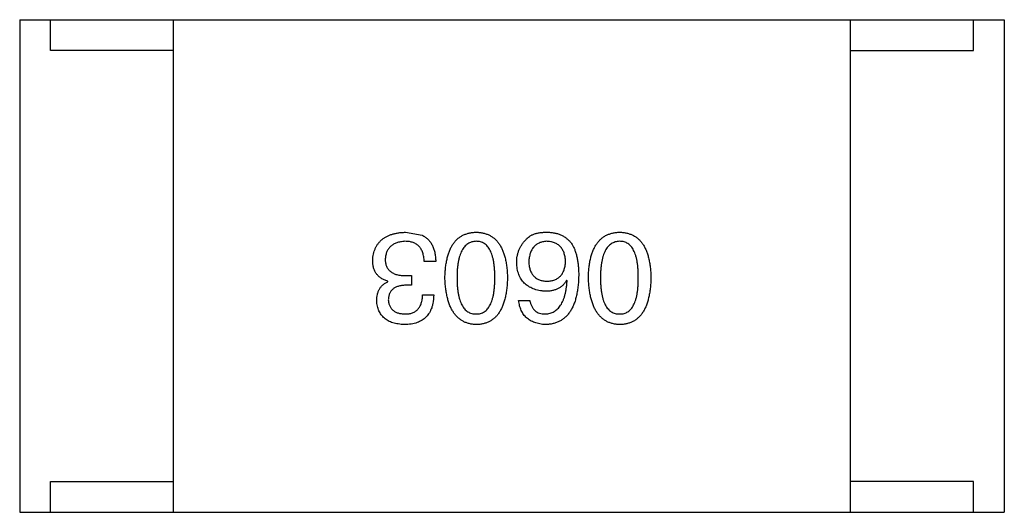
# Model space of a CAD drawing. Header units: inches. Extents: x -100 to 126, y -58 to 58.
# Tile 107 of 118: x 101.449 to 103.049, y 22.361 to 23.161. Entities that reach past the tile are written whole.
import ezdxf

# ---------------------------------------------------------------- set-up
doc = ezdxf.new("R2010")
doc.units = ezdxf.units.IN
doc.header["$LTSCALE"] = 1.21
doc.header["$MEASUREMENT"] = 0
doc.layers.get('0').update_dxf_attribs({"linetype": 'CONTINUOUS'})

msp = doc.modelspace()

# ---------------------------------------------------------------- linework, layer by layer
at = {"color": 7, "linetype": 'Continuous'}
for p, q in [((101.4485, 23.1606), (101.4485, 22.3606)), ((101.4485, 23.1606), (103.0485, 23.1606)), ((101.4985, 23.1106), (101.4985, 23.1606)), ((101.6985, 22.3606), (101.6985, 23.1606)), ((102.7985, 22.3606), (102.7985, 23.1606)), ((102.9985, 23.1106), (102.9985, 23.1606)), ((103.0485, 23.1606), (103.0485, 22.3606)), ((101.6985, 23.1106), (101.4985, 23.1106)), ((102.7985, 23.1106), (102.9985, 23.1106)), ((102.0754, 22.8154), (102.1024, 22.8105)), ((102.1246, 22.7679), (102.1057, 22.7679)), ((102.0762, 22.745), (102.0852, 22.745)), ((102.0852, 22.745), (102.0852, 22.7294)), ((102.338, 22.7368), (102.3372, 22.7376)), ((102.0467, 22.7351), (102.0467, 22.7359)), ((102.0852, 22.7294), (102.0754, 22.7294)), ((102.1032, 22.7138), (102.1213, 22.7138)), ((102.2593, 22.7048), (102.2774, 22.7048)), ((101.4985, 22.3606), (101.4985, 22.4106)), ((101.4985, 22.4106), (101.6985, 22.4106)), ((102.9985, 22.4106), (102.7985, 22.4106)), ((102.9985, 22.3606), (102.9985, 22.4106)), ((101.4485, 22.3606), (103.0485, 22.3606))]:
    msp.add_line(p, q, dxfattribs=at)
for points, knots in [([(102.0221, 22.7695), (102.0222, 22.7713), (102.0225, 22.7748), (102.0234, 22.7799), (102.0246, 22.7846), (102.0263, 22.789), (102.0283, 22.7931), (102.0307, 22.7968), (102.0335, 22.8002), (102.0366, 22.8032), (102.0402, 22.8059), (102.0441, 22.8083), (102.0484, 22.8104), (102.0531, 22.812), (102.0581, 22.8134), (102.0635, 22.8145), (102.0693, 22.8152), (102.0733, 22.8153), (102.0754, 22.8154)], [0, 0, 0, 0, 0.068236, 0.132937, 0.194125, 0.253174, 0.310181, 0.365986, 0.421096, 0.476216, 0.532352, 0.590232, 0.649824, 0.71274, 0.778406, 0.848058, 0.921922, 1, 1, 1, 1]), ([(102.0746, 22.8007), (102.0733, 22.8006), (102.0709, 22.8004), (102.0675, 22.7999), (102.0642, 22.7992), (102.0612, 22.7983), (102.0584, 22.7973), (102.0559, 22.7959), (102.0535, 22.7945), (102.0514, 22.7928), (102.0495, 22.7908), (102.0478, 22.7888), (102.0464, 22.7864), (102.0451, 22.7839), (102.0441, 22.7812), (102.0434, 22.7783), (102.0428, 22.7752), (102.0427, 22.7731), (102.0426, 22.772)], [0, 0, 0, 0, 0.076694, 0.149502, 0.218019, 0.283183, 0.345589, 0.405199, 0.462852, 0.519478, 0.575313, 0.630559, 0.687006, 0.744638, 0.804006, 0.866059, 0.931486, 1, 1, 1, 1]), ([(102.1057, 22.7679), (102.1057, 22.7692), (102.1056, 22.7718), (102.1051, 22.7755), (102.1044, 22.779), (102.1035, 22.7822), (102.1024, 22.7852), (102.101, 22.7879), (102.0994, 22.7903), (102.0976, 22.7925), (102.0955, 22.7944), (102.0932, 22.7961), (102.0906, 22.7976), (102.0878, 22.7987), (102.0849, 22.7996), (102.0816, 22.8002), (102.0782, 22.8006), (102.0758, 22.8007), (102.0746, 22.8007)], [0, 0, 0, 0, 0.07723, 0.149593, 0.217944, 0.282232, 0.34411, 0.402297, 0.458791, 0.513966, 0.568538, 0.623291, 0.679957, 0.737243, 0.798142, 0.86118, 0.928728, 1, 1, 1, 1]), ([(102.1024, 22.8105), (102.1033, 22.8101), (102.105, 22.8093), (102.1074, 22.8077), (102.1097, 22.8061), (102.1118, 22.8042), (102.1138, 22.8022), (102.1156, 22.7999), (102.1172, 22.7975), (102.1187, 22.7949), (102.1199, 22.7922), (102.1211, 22.7892), (102.1221, 22.7861), (102.1229, 22.7828), (102.1236, 22.7793), (102.1241, 22.7757), (102.1244, 22.7719), (102.1245, 22.7692), (102.1246, 22.7679)], [0, 0, 0, 0, 0.056906, 0.113264, 0.168825, 0.223843, 0.279195, 0.335267, 0.392098, 0.450414, 0.51054, 0.572219, 0.636652, 0.703156, 0.773102, 0.845505, 0.921063, 1, 1, 1, 1]), ([(102.1395, 22.7417), (102.1396, 22.7446), (102.1398, 22.7503), (102.1406, 22.7586), (102.1417, 22.7664), (102.1432, 22.7735), (102.145, 22.7801), (102.1473, 22.7862), (102.1499, 22.7917), (102.1529, 22.7966), (102.1562, 22.801), (102.16, 22.8048), (102.1641, 22.808), (102.1687, 22.8106), (102.1736, 22.8127), (102.1788, 22.8142), (102.1844, 22.8152), (102.1883, 22.8154), (102.1903, 22.8154)], [0, 0, 0, 0, 0.08769, 0.170218, 0.24749, 0.319818, 0.387758, 0.451391, 0.511445, 0.568185, 0.622681, 0.67526, 0.726746, 0.778428, 0.830764, 0.884397, 0.940866, 1, 1, 1, 1]), ([(102.1903, 22.8007), (102.1891, 22.8006), (102.1866, 22.8005), (102.183, 22.7997), (102.1797, 22.7984), (102.1766, 22.7967), (102.1738, 22.7946), (102.1712, 22.792), (102.1689, 22.789), (102.1668, 22.7855), (102.165, 22.7815), (102.1634, 22.7772), (102.1621, 22.7723), (102.161, 22.7671), (102.1602, 22.7613), (102.1596, 22.7552), (102.1592, 22.7486), (102.1592, 22.744), (102.1592, 22.7417)], [0, 0, 0, 0, 0.050879, 0.099377, 0.146973, 0.193618, 0.240619, 0.289461, 0.34047, 0.395283, 0.453059, 0.515633, 0.582666, 0.655287, 0.732971, 0.815933, 0.905166, 1, 1, 1, 1]), ([(102.1903, 22.8154), (102.1923, 22.8154), (102.1962, 22.8152), (102.2018, 22.8142), (102.2071, 22.8127), (102.212, 22.8106), (102.2165, 22.808), (102.2206, 22.8048), (102.2244, 22.801), (102.2277, 22.7966), (102.2307, 22.7917), (102.2333, 22.7862), (102.2356, 22.7801), (102.2374, 22.7735), (102.239, 22.7664), (102.2401, 22.7586), (102.2408, 22.7503), (102.241, 22.7446), (102.2411, 22.7417)], [0, 0, 0, 0, 0.059135, 0.115606, 0.169241, 0.221578, 0.273261, 0.324749, 0.377329, 0.431642, 0.488541, 0.548597, 0.612232, 0.680174, 0.752504, 0.829777, 0.912307, 1, 1, 1, 1]), ([(102.2206, 22.7417), (102.2206, 22.7441), (102.2206, 22.7487), (102.2202, 22.7554), (102.2196, 22.7616), (102.2188, 22.7674), (102.2177, 22.7727), (102.2165, 22.7775), (102.2149, 22.7819), (102.2132, 22.7859), (102.2112, 22.7894), (102.2089, 22.7924), (102.2064, 22.795), (102.2036, 22.797), (102.2007, 22.7987), (102.1974, 22.7999), (102.1939, 22.8005), (102.1915, 22.8006), (102.1903, 22.8007)], [0, 0, 0, 0, 0.096457, 0.187288, 0.27178, 0.350132, 0.423455, 0.491343, 0.554037, 0.612253, 0.666313, 0.717038, 0.764921, 0.811214, 0.856775, 0.902988, 0.950234, 1, 1, 1, 1]), ([(102.2561, 22.7663), (102.2561, 22.768), (102.2562, 22.7715), (102.2569, 22.7766), (102.2581, 22.7814), (102.2597, 22.7862), (102.2618, 22.7907), (102.2643, 22.7951), (102.2673, 22.7993), (102.2696, 22.8018), (102.2708, 22.8031)], [0, 0, 0, 0, 0.12904, 0.253809, 0.377066, 0.499122, 0.621469, 0.744665, 0.870607, 1, 1, 1, 1]), ([(102.2708, 22.8031), (102.2718, 22.8042), (102.2737, 22.8063), (102.2771, 22.8089), (102.281, 22.8111), (102.2854, 22.8129), (102.2903, 22.8142), (102.2957, 22.8151), (102.3015, 22.8155), (102.3056, 22.8155), (102.3077, 22.8154)], [0, 0, 0, 0, 0.105033, 0.21147, 0.321511, 0.438526, 0.563605, 0.698055, 0.843218, 1, 1, 1, 1]), ([(102.3044, 22.8007), (102.3033, 22.8006), (102.3012, 22.8004), (102.2981, 22.7999), (102.2952, 22.7991), (102.2925, 22.798), (102.29, 22.7968), (102.2877, 22.7953), (102.2856, 22.7935), (102.2837, 22.7915), (102.282, 22.7893), (102.2805, 22.7868), (102.2792, 22.7841), (102.2781, 22.7811), (102.2772, 22.778), (102.2765, 22.7745), (102.276, 22.7709), (102.2758, 22.7684), (102.2757, 22.7671)], [0, 0, 0, 0, 0.066682, 0.130303, 0.190802, 0.248749, 0.30534, 0.361219, 0.415721, 0.471765, 0.528279, 0.586428, 0.64659, 0.710143, 0.776461, 0.846692, 0.921137, 1, 1, 1, 1]), ([(102.3356, 22.7679), (102.3355, 22.7692), (102.3353, 22.7717), (102.3348, 22.7754), (102.334, 22.7787), (102.3331, 22.7819), (102.3319, 22.7848), (102.3305, 22.7875), (102.3289, 22.7899), (102.327, 22.7921), (102.325, 22.7941), (102.3226, 22.7957), (102.3202, 22.7972), (102.3174, 22.7984), (102.3145, 22.7994), (102.3113, 22.8), (102.308, 22.8005), (102.3056, 22.8006), (102.3044, 22.8007)], [0, 0, 0, 0, 0.076467, 0.148148, 0.216496, 0.280559, 0.342274, 0.401168, 0.458322, 0.514073, 0.569257, 0.62465, 0.68124, 0.739113, 0.799947, 0.862804, 0.929597, 1, 1, 1, 1]), ([(102.3077, 22.8154), (102.3098, 22.8153), (102.3138, 22.8151), (102.3196, 22.814), (102.325, 22.8124), (102.3301, 22.8102), (102.3347, 22.8075), (102.339, 22.8041), (102.3429, 22.8003), (102.3451, 22.7973), (102.3462, 22.7958)], [0, 0, 0, 0, 0.137449, 0.267856, 0.393219, 0.514735, 0.63397, 0.753734, 0.874967, 1, 1, 1, 1]), ([(102.3726, 22.7417), (102.3727, 22.7446), (102.3729, 22.7503), (102.3737, 22.7586), (102.3748, 22.7664), (102.3763, 22.7735), (102.3782, 22.7801), (102.3804, 22.7862), (102.383, 22.7917), (102.386, 22.7966), (102.3894, 22.801), (102.3932, 22.8048), (102.3973, 22.808), (102.4018, 22.8106), (102.4067, 22.8127), (102.412, 22.8142), (102.4176, 22.8152), (102.4215, 22.8154), (102.4235, 22.8154)], [0, 0, 0, 0, 0.08769, 0.170218, 0.24749, 0.319818, 0.387758, 0.451391, 0.511445, 0.568185, 0.622681, 0.67526, 0.726746, 0.778428, 0.830764, 0.884397, 0.940866, 1, 1, 1, 1]), ([(102.4235, 22.8007), (102.4222, 22.8006), (102.4197, 22.8005), (102.4162, 22.7997), (102.4129, 22.7984), (102.4098, 22.7967), (102.4069, 22.7946), (102.4044, 22.792), (102.4021, 22.789), (102.4, 22.7855), (102.3982, 22.7815), (102.3966, 22.7772), (102.3953, 22.7723), (102.3942, 22.7671), (102.3933, 22.7613), (102.3927, 22.7552), (102.3924, 22.7486), (102.3923, 22.744), (102.3923, 22.7417)], [0, 0, 0, 0, 0.050879, 0.099377, 0.146973, 0.193618, 0.240619, 0.289461, 0.34047, 0.395283, 0.453059, 0.515633, 0.582666, 0.655287, 0.732971, 0.815933, 0.905166, 1, 1, 1, 1]), ([(102.4235, 22.8154), (102.4254, 22.8154), (102.4293, 22.8152), (102.435, 22.8142), (102.4402, 22.8127), (102.4451, 22.8106), (102.4496, 22.808), (102.4538, 22.8048), (102.4575, 22.801), (102.4609, 22.7966), (102.4639, 22.7917), (102.4665, 22.7862), (102.4687, 22.7801), (102.4706, 22.7735), (102.4721, 22.7664), (102.4732, 22.7586), (102.474, 22.7503), (102.4742, 22.7446), (102.4743, 22.7417)], [0, 0, 0, 0, 0.059135, 0.115606, 0.169241, 0.221578, 0.273261, 0.324749, 0.377329, 0.431642, 0.488541, 0.548597, 0.612232, 0.680174, 0.752504, 0.829777, 0.912307, 1, 1, 1, 1]), ([(102.4538, 22.7417), (102.4538, 22.7441), (102.4537, 22.7487), (102.4534, 22.7554), (102.4528, 22.7616), (102.452, 22.7674), (102.4509, 22.7727), (102.4497, 22.7775), (102.4481, 22.7819), (102.4463, 22.7859), (102.4443, 22.7894), (102.4421, 22.7924), (102.4395, 22.795), (102.4368, 22.797), (102.4338, 22.7987), (102.4306, 22.7999), (102.4271, 22.8005), (102.4247, 22.8006), (102.4235, 22.8007)], [0, 0, 0, 0, 0.096457, 0.187288, 0.27178, 0.350132, 0.423455, 0.491343, 0.554037, 0.612253, 0.666313, 0.717038, 0.764921, 0.811214, 0.856775, 0.902988, 0.950234, 1, 1, 1, 1]), ([(102.3462, 22.7958), (102.3471, 22.7942), (102.3488, 22.791), (102.351, 22.7858), (102.3528, 22.7801), (102.3543, 22.7739), (102.3555, 22.7673), (102.3563, 22.7603), (102.3568, 22.7528), (102.3569, 22.7476), (102.3569, 22.745)], [0, 0, 0, 0, 0.101889, 0.209155, 0.322694, 0.442863, 0.569758, 0.70479, 0.848502, 1, 1, 1, 1]), ([(102.0467, 22.7359), (102.0457, 22.7363), (102.0437, 22.7369), (102.0409, 22.738), (102.0384, 22.7393), (102.0359, 22.7407), (102.0337, 22.7424), (102.0317, 22.7441), (102.0298, 22.746), (102.0282, 22.748), (102.0268, 22.7502), (102.0255, 22.7525), (102.0244, 22.755), (102.0236, 22.7576), (102.0229, 22.7604), (102.0225, 22.7633), (102.0221, 22.7664), (102.0221, 22.7685), (102.0221, 22.7695)], [0, 0, 0, 0, 0.069445, 0.136039, 0.200011, 0.261745, 0.322328, 0.381403, 0.438864, 0.496655, 0.554398, 0.612391, 0.672266, 0.733005, 0.79604, 0.861293, 0.928785, 1, 1, 1, 1]), ([(102.0426, 22.772), (102.0426, 22.7709), (102.0426, 22.7688), (102.043, 22.7657), (102.0437, 22.7628), (102.0446, 22.7602), (102.0458, 22.7577), (102.0473, 22.7555), (102.049, 22.7535), (102.051, 22.7517), (102.0532, 22.7501), (102.0557, 22.7487), (102.0585, 22.7475), (102.0616, 22.7466), (102.0648, 22.7458), (102.0684, 22.7453), (102.0722, 22.745), (102.0748, 22.745), (102.0762, 22.745)], [0, 0, 0, 0, 0.066518, 0.129194, 0.188613, 0.245254, 0.300032, 0.353805, 0.407079, 0.461108, 0.516272, 0.574141, 0.634837, 0.699275, 0.767504, 0.840272, 0.917505, 1, 1, 1, 1]), ([(102.3028, 22.7195), (102.301, 22.7197), (102.2974, 22.72), (102.2923, 22.7209), (102.2875, 22.7221), (102.283, 22.7236), (102.2789, 22.7254), (102.2751, 22.7275), (102.2716, 22.73), (102.2685, 22.7328), (102.2657, 22.7359), (102.2633, 22.7393), (102.2612, 22.743), (102.2595, 22.7471), (102.2581, 22.7514), (102.2571, 22.7561), (102.2563, 22.7611), (102.2562, 22.7645), (102.2561, 22.7663)], [0, 0, 0, 0, 0.074228, 0.144548, 0.211288, 0.274576, 0.335162, 0.393915, 0.450599, 0.506657, 0.562409, 0.618617, 0.676096, 0.735061, 0.79654, 0.860906, 0.928473, 1, 1, 1, 1]), ([(102.2757, 22.7671), (102.2758, 22.7659), (102.276, 22.7635), (102.2765, 22.76), (102.2772, 22.7568), (102.2781, 22.7538), (102.2793, 22.751), (102.2806, 22.7485), (102.2822, 22.7462), (102.2839, 22.7441), (102.2859, 22.7423), (102.288, 22.7406), (102.2904, 22.7393), (102.293, 22.7381), (102.2957, 22.7372), (102.2987, 22.7366), (102.3019, 22.7361), (102.3041, 22.736), (102.3052, 22.7359)], [0, 0, 0, 0, 0.076288, 0.14871, 0.216387, 0.281386, 0.342528, 0.402111, 0.4591, 0.514852, 0.569974, 0.625644, 0.682226, 0.740156, 0.800362, 0.863471, 0.930116, 1, 1, 1, 1]), ([(102.3052, 22.7359), (102.3064, 22.736), (102.3087, 22.7361), (102.312, 22.7366), (102.315, 22.7372), (102.3179, 22.7382), (102.3206, 22.7393), (102.323, 22.7408), (102.3252, 22.7424), (102.3272, 22.7443), (102.329, 22.7464), (102.3306, 22.7488), (102.332, 22.7514), (102.3331, 22.7542), (102.334, 22.7573), (102.3348, 22.7606), (102.3353, 22.7642), (102.3355, 22.7666), (102.3356, 22.7679)], [0, 0, 0, 0, 0.070453, 0.136523, 0.199866, 0.260392, 0.318446, 0.374657, 0.430182, 0.485556, 0.541071, 0.598396, 0.657208, 0.718642, 0.783247, 0.851631, 0.923928, 1, 1, 1, 1]), ([(102.1903, 22.6654), (102.1884, 22.6656), (102.1845, 22.6658), (102.179, 22.6669), (102.1738, 22.6685), (102.169, 22.6707), (102.1645, 22.6735), (102.1604, 22.6769), (102.1567, 22.6808), (102.1533, 22.6853), (102.1503, 22.6904), (102.1476, 22.6961), (102.1454, 22.7023), (102.1435, 22.7091), (102.1419, 22.7164), (102.1407, 22.7243), (102.1399, 22.7328), (102.1396, 22.7387), (102.1395, 22.7417)], [0, 0, 0, 0, 0.057415, 0.112361, 0.16496, 0.216437, 0.267441, 0.318839, 0.371478, 0.426325, 0.483626, 0.544235, 0.608673, 0.677374, 0.750405, 0.828394, 0.911525, 1, 1, 1, 1]), ([(102.1592, 22.7417), (102.1592, 22.7393), (102.1592, 22.7347), (102.1596, 22.728), (102.1602, 22.7217), (102.161, 22.716), (102.1621, 22.7107), (102.1634, 22.7058), (102.165, 22.7014), (102.1668, 22.6975), (102.1689, 22.694), (102.1712, 22.6909), (102.1738, 22.6884), (102.1766, 22.6863), (102.1797, 22.6846), (102.183, 22.6835), (102.1866, 22.6828), (102.1891, 22.6827), (102.1903, 22.6827)], [0, 0, 0, 0, 0.095719, 0.185854, 0.269738, 0.347952, 0.420315, 0.487894, 0.550245, 0.608186, 0.662454, 0.713283, 0.761375, 0.808209, 0.854301, 0.901312, 0.949396, 1, 1, 1, 1]), ([(102.1903, 22.6827), (102.1915, 22.6827), (102.1939, 22.6828), (102.1974, 22.6835), (102.2007, 22.6846), (102.2037, 22.6863), (102.2064, 22.6884), (102.2089, 22.6909), (102.2112, 22.694), (102.2132, 22.6975), (102.2149, 22.7014), (102.2165, 22.7058), (102.2177, 22.7107), (102.2189, 22.716), (102.2196, 22.7217), (102.2202, 22.728), (102.2206, 22.7347), (102.2206, 22.7393), (102.2206, 22.7417)], [0, 0, 0, 0, 0.049764, 0.097007, 0.143217, 0.188577, 0.235116, 0.282997, 0.333719, 0.387776, 0.445989, 0.508679, 0.576563, 0.649481, 0.728235, 0.812722, 0.903548, 1, 1, 1, 1]), ([(102.2411, 22.7417), (102.241, 22.7386), (102.2408, 22.7327), (102.2401, 22.7242), (102.239, 22.7162), (102.2374, 22.7088), (102.2356, 22.7019), (102.2333, 22.6957), (102.2307, 22.69), (102.2277, 22.6849), (102.2244, 22.6804), (102.2206, 22.6765), (102.2165, 22.6732), (102.212, 22.6704), (102.2071, 22.6683), (102.2018, 22.6667), (102.1962, 22.6657), (102.1923, 22.6655), (102.1903, 22.6654)], [0, 0, 0, 0, 0.088823, 0.172287, 0.250296, 0.323438, 0.392244, 0.456221, 0.516635, 0.573871, 0.628, 0.680335, 0.731489, 0.782557, 0.834044, 0.886738, 0.942089, 1, 1, 1, 1]), ([(102.3569, 22.745), (102.3568, 22.7418), (102.3566, 22.7357), (102.3558, 22.7268), (102.3546, 22.7186), (102.353, 22.7109), (102.351, 22.7038), (102.3487, 22.6973), (102.3459, 22.6914), (102.3427, 22.6862), (102.3391, 22.6814), (102.3351, 22.6773), (102.3307, 22.6738), (102.3259, 22.6709), (102.3207, 22.6686), (102.3151, 22.6669), (102.3091, 22.6658), (102.3049, 22.6656), (102.3028, 22.6654)], [0, 0, 0, 0, 0.087517, 0.169686, 0.246944, 0.319347, 0.387088, 0.450961, 0.511075, 0.567974, 0.622351, 0.675039, 0.726853, 0.778688, 0.83093, 0.884738, 0.941043, 1, 1, 1, 1]), ([(102.3372, 22.7376), (102.3364, 22.7361), (102.3347, 22.7333), (102.3315, 22.7296), (102.3278, 22.7265), (102.3237, 22.7239), (102.3191, 22.722), (102.3141, 22.7205), (102.3086, 22.7197), (102.3048, 22.7196), (102.3028, 22.7195)], [0, 0, 0, 0, 0.122276, 0.239997, 0.35611, 0.473903, 0.59404, 0.720428, 0.855383, 1, 1, 1, 1]), ([(102.3028, 22.6827), (102.3041, 22.6828), (102.3066, 22.6829), (102.3103, 22.6838), (102.3138, 22.685), (102.317, 22.6866), (102.32, 22.6886), (102.3228, 22.691), (102.3253, 22.6938), (102.3277, 22.697), (102.3298, 22.7006), (102.3316, 22.7046), (102.3333, 22.709), (102.3347, 22.7138), (102.3359, 22.719), (102.3368, 22.7246), (102.3376, 22.7305), (102.3379, 22.7346), (102.338, 22.7368)], [0, 0, 0, 0, 0.054741, 0.107075, 0.158339, 0.208382, 0.258772, 0.310045, 0.362765, 0.417822, 0.475982, 0.537466, 0.602901, 0.673037, 0.747247, 0.826291, 0.910782, 1, 1, 1, 1]), ([(102.4235, 22.6654), (102.4215, 22.6656), (102.4177, 22.6658), (102.4121, 22.6669), (102.4069, 22.6685), (102.4021, 22.6707), (102.3976, 22.6735), (102.3935, 22.6769), (102.3898, 22.6808), (102.3864, 22.6853), (102.3834, 22.6904), (102.3808, 22.6961), (102.3785, 22.7023), (102.3766, 22.7091), (102.3751, 22.7164), (102.3739, 22.7243), (102.373, 22.7328), (102.3728, 22.7387), (102.3726, 22.7417)], [0, 0, 0, 0, 0.057415, 0.112361, 0.16496, 0.216437, 0.267441, 0.318839, 0.371478, 0.426325, 0.483626, 0.544235, 0.608673, 0.677374, 0.750405, 0.828394, 0.911525, 1, 1, 1, 1]), ([(102.3923, 22.7417), (102.3923, 22.7393), (102.3924, 22.7347), (102.3927, 22.728), (102.3933, 22.7217), (102.3942, 22.716), (102.3953, 22.7107), (102.3966, 22.7058), (102.3982, 22.7014), (102.4, 22.6975), (102.4021, 22.694), (102.4044, 22.6909), (102.407, 22.6884), (102.4098, 22.6863), (102.4129, 22.6846), (102.4162, 22.6835), (102.4198, 22.6828), (102.4222, 22.6827), (102.4235, 22.6827)], [0, 0, 0, 0, 0.095719, 0.185854, 0.269738, 0.347952, 0.420315, 0.487894, 0.550245, 0.608186, 0.662454, 0.713283, 0.761375, 0.808209, 0.854301, 0.901312, 0.949396, 1, 1, 1, 1]), ([(102.4235, 22.6827), (102.4247, 22.6827), (102.4271, 22.6828), (102.4306, 22.6835), (102.4338, 22.6846), (102.4368, 22.6863), (102.4395, 22.6884), (102.4421, 22.6909), (102.4443, 22.694), (102.4463, 22.6975), (102.4481, 22.7014), (102.4497, 22.7058), (102.4509, 22.7107), (102.452, 22.716), (102.4528, 22.7217), (102.4534, 22.728), (102.4537, 22.7347), (102.4538, 22.7393), (102.4538, 22.7417)], [0, 0, 0, 0, 0.049764, 0.097007, 0.143217, 0.188577, 0.235116, 0.282997, 0.333719, 0.387776, 0.445989, 0.508679, 0.576563, 0.649481, 0.728235, 0.812722, 0.903548, 1, 1, 1, 1]), ([(102.4743, 22.7417), (102.4742, 22.7386), (102.474, 22.7327), (102.4732, 22.7242), (102.4721, 22.7162), (102.4706, 22.7088), (102.4687, 22.7019), (102.4665, 22.6957), (102.4639, 22.69), (102.4609, 22.6849), (102.4575, 22.6804), (102.4538, 22.6765), (102.4496, 22.6732), (102.4451, 22.6704), (102.4402, 22.6683), (102.435, 22.6667), (102.4293, 22.6657), (102.4254, 22.6655), (102.4235, 22.6654)], [0, 0, 0, 0, 0.088823, 0.172287, 0.250296, 0.323438, 0.392244, 0.456221, 0.516635, 0.573871, 0.628, 0.680335, 0.731489, 0.782557, 0.834044, 0.886738, 0.942089, 1, 1, 1, 1]), ([(102.0287, 22.704), (102.0287, 22.7058), (102.0288, 22.7094), (102.0296, 22.7144), (102.0311, 22.7191), (102.033, 22.7233), (102.0356, 22.727), (102.0387, 22.7302), (102.0425, 22.733), (102.0453, 22.7344), (102.0467, 22.7351)], [0, 0, 0, 0, 0.143686, 0.277942, 0.40333, 0.521785, 0.638573, 0.755208, 0.874773, 1, 1, 1, 1]), ([(102.0754, 22.7294), (102.0743, 22.7293), (102.0722, 22.7292), (102.0691, 22.7289), (102.0662, 22.7283), (102.0635, 22.7276), (102.061, 22.7268), (102.0588, 22.7257), (102.0567, 22.7245), (102.0549, 22.7231), (102.0532, 22.7215), (102.0518, 22.7197), (102.0505, 22.7178), (102.0495, 22.7157), (102.0487, 22.7134), (102.0481, 22.711), (102.0477, 22.7084), (102.0476, 22.7065), (102.0475, 22.7056)], [0, 0, 0, 0, 0.079415, 0.154091, 0.22508, 0.29186, 0.355026, 0.415127, 0.472418, 0.528511, 0.583551, 0.638361, 0.693547, 0.750023, 0.807857, 0.868401, 0.932259, 1, 1, 1, 1]), ([(102.0475, 22.7056), (102.0476, 22.7047), (102.0478, 22.703), (102.0483, 22.7004), (102.0489, 22.6981), (102.0498, 22.6959), (102.0508, 22.6938), (102.0521, 22.692), (102.0534, 22.6903), (102.0551, 22.6888), (102.0569, 22.6874), (102.0588, 22.6862), (102.061, 22.6852), (102.0634, 22.6843), (102.0659, 22.6837), (102.0686, 22.6832), (102.0715, 22.6828), (102.0735, 22.6827), (102.0746, 22.6827)], [0, 0, 0, 0, 0.067655, 0.132224, 0.194132, 0.253145, 0.309858, 0.366002, 0.421361, 0.47702, 0.532632, 0.590536, 0.65067, 0.713258, 0.779588, 0.848803, 0.921949, 1, 1, 1, 1]), ([(102.1213, 22.7138), (102.1212, 22.7119), (102.1211, 22.7082), (102.1204, 22.7027), (102.1195, 22.6977), (102.1181, 22.693), (102.1164, 22.6887), (102.1143, 22.6847), (102.1119, 22.6811), (102.109, 22.6779), (102.1059, 22.675), (102.1023, 22.6725), (102.0984, 22.6704), (102.0942, 22.6687), (102.0896, 22.6673), (102.0846, 22.6663), (102.0793, 22.6656), (102.0756, 22.6655), (102.0737, 22.6654)], [0, 0, 0, 0, 0.074804, 0.144899, 0.211458, 0.274554, 0.334363, 0.392059, 0.448123, 0.503024, 0.558154, 0.613471, 0.670844, 0.729926, 0.792003, 0.857405, 0.926768, 1, 1, 1, 1]), ([(102.0746, 22.6827), (102.0757, 22.6827), (102.0779, 22.6827), (102.0811, 22.6831), (102.084, 22.6837), (102.0868, 22.6845), (102.0893, 22.6856), (102.0917, 22.687), (102.0938, 22.6886), (102.0957, 22.6904), (102.0974, 22.6925), (102.0989, 22.6948), (102.1002, 22.6974), (102.1012, 22.7002), (102.1021, 22.7033), (102.1026, 22.7066), (102.1031, 22.7101), (102.1032, 22.7125), (102.1032, 22.7138)], [0, 0, 0, 0, 0.069877, 0.136363, 0.198671, 0.257968, 0.315462, 0.370709, 0.425568, 0.479847, 0.535753, 0.592303, 0.651386, 0.713311, 0.778642, 0.84836, 0.921866, 1, 1, 1, 1]), ([(102.3028, 22.6654), (102.3012, 22.6656), (102.2981, 22.6658), (102.2936, 22.6665), (102.2893, 22.6675), (102.2854, 22.6687), (102.2817, 22.6703), (102.2782, 22.6721), (102.2751, 22.6741), (102.2722, 22.6764), (102.2696, 22.6791), (102.2673, 22.6819), (102.2653, 22.6851), (102.2635, 22.6885), (102.262, 22.6922), (102.2609, 22.6962), (102.2599, 22.7004), (102.2595, 22.7033), (102.2593, 22.7048)], [0, 0, 0, 0, 0.073784, 0.144317, 0.211047, 0.274818, 0.336501, 0.395724, 0.453465, 0.510016, 0.566585, 0.622844, 0.680328, 0.739335, 0.800408, 0.863904, 0.93053, 1, 1, 1, 1]), ([(102.2774, 22.7048), (102.2778, 22.703), (102.2785, 22.6997), (102.2803, 22.6952), (102.2827, 22.6913), (102.2857, 22.6881), (102.2892, 22.6856), (102.2933, 22.6839), (102.2978, 22.6828), (102.3011, 22.6827), (102.3028, 22.6827)], [0, 0, 0, 0, 0.1439, 0.274233, 0.394478, 0.509388, 0.621911, 0.738504, 0.863414, 1, 1, 1, 1]), ([(102.0737, 22.6654), (102.072, 22.6655), (102.0687, 22.6657), (102.0638, 22.6664), (102.0592, 22.6672), (102.055, 22.6684), (102.051, 22.6698), (102.0474, 22.6716), (102.0441, 22.6735), (102.0411, 22.6758), (102.0384, 22.6784), (102.0361, 22.6812), (102.034, 22.6843), (102.0323, 22.6877), (102.0309, 22.6914), (102.0298, 22.6953), (102.029, 22.6996), (102.0288, 22.7025), (102.0287, 22.704)], [0, 0, 0, 0, 0.077845, 0.151584, 0.221397, 0.287366, 0.350104, 0.410398, 0.467998, 0.524388, 0.579979, 0.635152, 0.690917, 0.747936, 0.806661, 0.867861, 0.932479, 1, 1, 1, 1])]:
    msp.add_open_spline(points, degree=3, knots=knots, dxfattribs=at)

doc.saveas('drawing.dxf')
